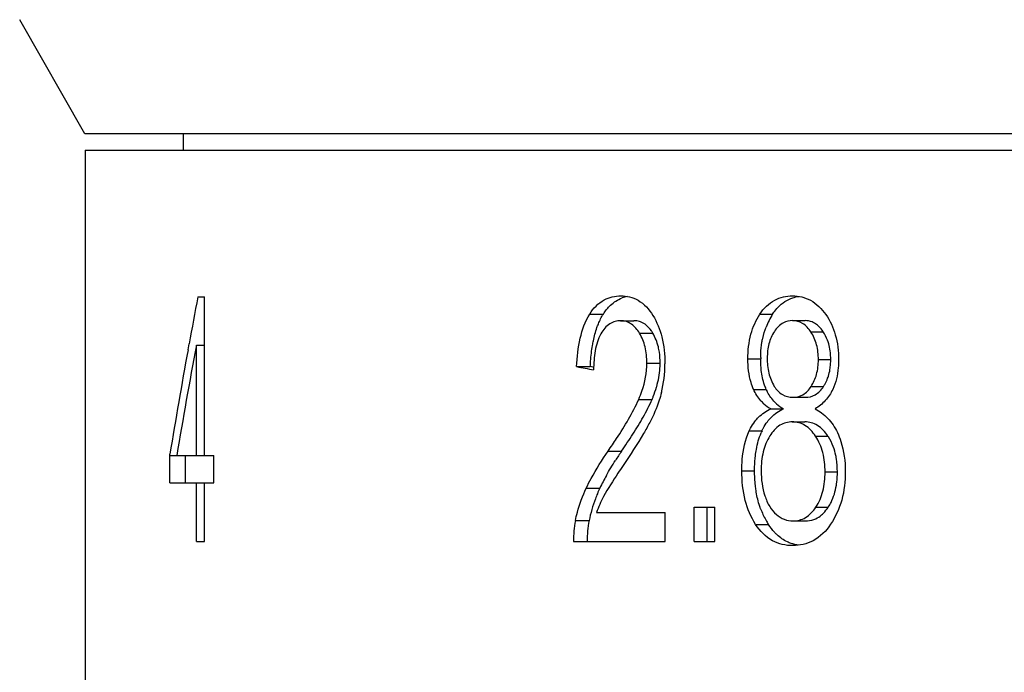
# Model space of a CAD drawing. Header units: millimetres. Extents: x 92 to 5337, y 5 to 495.
# Tile 3 of 9: x 99 to 105, y 36 to 40. Entities that reach past the tile are written whole.
import ezdxf

# ---------------------------------------------------------------- set-up
doc = ezdxf.new("R2010")
doc.units = ezdxf.units.MM
doc.header["$LTSCALE"] = 0.6666
doc.layers.add('02___PRT_ALL_AXES', color=7, linetype='Continuous')

msp = doc.modelspace()

# ---------------------------------------------------------------- linework, layer by layer
at = {"layer": '02___PRT_ALL_AXES', "linetype": 'Continuous'}
for p, q in [((99.1895, 39.3109), (98.7895, 40.0109)), ((136.3934, 39.3109), (99.1895, 39.3109)), ((99.7915, 39.3109), (99.7915, 39.2109)), ((99.1915, 39.2109), (99.1915, 33.2109)), ((99.1915, 39.2109), (136.3915, 39.2109)), ((99.8821, 38.3109), (99.9233, 38.3109)), ((99.9233, 37.3388), (99.9233, 38.3109)), ((102.2855, 38.2057), (102.3689, 38.2057)), ((102.4741, 38.1646), (102.5564, 38.1646)), ((103.3294, 38.2055), (103.4071, 38.2055)), ((103.5296, 38.1656), (103.6063, 38.1656)), ((102.5905, 38.0888), (102.6722, 38.0888)), ((103.6419, 38.096), (103.718, 38.096)), ((99.8219, 37.9869), (99.8285, 38.0234)), ((99.8219, 37.9869), (99.8287, 38.0234)), ((99.873, 37.3388), (99.873, 38.0152)), ((99.873, 38.0152), (99.9233, 38.0152)), ((103.2557, 37.9302), (103.3338, 37.9302)), ((103.6878, 37.9262), (103.7636, 37.9262)), ((102.2053, 37.8832), (102.2891, 37.8831)), ((102.3122, 37.8788), (102.2891, 37.8831)), ((102.636, 37.9047), (102.7175, 37.9047)), ((103.29, 37.7439), (103.368, 37.7439)), ((103.6432, 37.7614), (103.7193, 37.7614)), ((102.5864, 37.6826), (102.6681, 37.6826)), ((103.5309, 37.6949), (103.6076, 37.6949)), ((103.3972, 37.6243), (103.4745, 37.6243)), ((103.5276, 37.5445), (103.6043, 37.5445)), ((103.264, 37.4892), (103.3421, 37.4892)), ((103.6703, 37.4573), (103.7462, 37.4573)), ((99.7095, 37.3388), (99.7106, 37.346)), ((99.7095, 37.17), (99.7095, 37.3388)), ((99.7095, 37.3388), (99.9806, 37.3388)), ((99.8067, 37.17), (99.8067, 37.3388)), ((99.9806, 37.17), (99.9806, 37.3388)), ((102.3984, 37.3655), (102.4811, 37.3655)), ((103.2181, 37.2447), (103.2964, 37.2447)), ((103.7286, 37.2375), (103.8042, 37.2375)), ((99.7095, 37.17), (99.9806, 37.17)), ((99.873, 36.8109), (99.873, 37.17)), ((99.9233, 36.8109), (99.9233, 37.17)), ((102.2642, 37.1383), (102.3477, 37.1383)), ((102.9266, 36.8109), (102.9266, 37.0206)), ((102.9266, 37.0206), (103.0536, 37.0206)), ((103.0065, 36.8109), (103.0065, 37.0206)), ((103.0536, 36.8109), (103.0536, 37.0206)), ((103.6726, 37.0214), (103.7486, 37.0214)), ((102.327, 36.9879), (102.7477, 36.9879)), ((102.7477, 36.8109), (102.7477, 36.9879)), ((102.1976, 36.9391), (102.2814, 36.9391)), ((103.3029, 36.916), (103.3808, 36.916)), ((103.5316, 36.9367), (103.6082, 36.9367)), ((99.873, 36.8109), (99.9233, 36.8109)), ((102.1863, 36.8109), (102.7477, 36.8109)), ((102.9266, 36.8109), (103.0536, 36.8109))]:
    msp.add_line(p, q, dxfattribs=at)
for centre, radius, start, end in [((140.1014, 30.6644), 40.9397, 169.2354, 169.64463), ((102.555, 38.1063), 0.2104, 100.52435, 109.87695), ((103.7912, 37.9607), 0.4554, 147.48808, 158.73134), ((103.4791, 37.9432), 0.2836, 21.00373, 32.60955), ((139.6326, 30.7491), 40.4634, 169.69597, 170.61704), ((140.9795, 30.358), 41.8136, 169.44814, 170.38944), ((104.1331, 37.9279), 0.7993, 179.17497, 179.831), ((109.2515, 75.3283), 38.1023, 259.34295, 259.5022), ((102.0126, 37.8999), 0.7339, 346.09059, 0.05142), ((103.6272, 37.8574), 0.283, 203.65672, 205.39457), ((103.4929, 37.9067), 0.2689, 327.31185, 329.10959), ((101.4178, 38.2453), 1.3711, 330.66815, 335.76929), ((103.523, 37.8446), 0.2537, 228.11311, 240.2687), ((103.6003, 37.8432), 0.2524, 227.94744, 240.13057), ((99.4118, 39.4735), 3.7235, 325.51945, 327.43089), ((103.6851, 37.3288), 0.3787, 154.93747, 156.78472), ((103.4506, 37.2689), 0.3506, 31.43853, 32.50665), ((103.4413, 37.2637), 0.3612, 20.96152, 31.37747), ((104.242, 36.1542), 2.1373, 145.47421, 147.32903), ((103.5481, 36.5682), 1.3289, 150.84022, 154.59605), ((103.2334, 36.7286), 0.976, 155.17697, 157.40044), ((103.2082, 36.7391), 0.9486, 157.4029, 159.40058), ((103.1772, 36.7505), 0.9156, 159.38448, 163.77971), ((103.1243, 36.7659), 0.8605, 163.78151, 168.38989), ((103.825, 37.1936), 0.5239, 200.31054, 208.56457), ((102.7529, 36.8257), 0.5667, 168.45984, 181.50031), ((102.8397, 36.8257), 0.5697, 168.52074, 181.49311), ((103.8012, 37.1809), 0.4969, 208.58771, 212.21159)]:
    msp.add_arc(centre, radius, start, end, dxfattribs=at)
for points, knots in [([(102.2855, 38.2057), (102.3071, 38.2409), (102.3631, 38.2996), (102.4413, 38.3168), (102.4764, 38.317)], [0, 0, 0, 0, 0.5409, 1, 1, 1, 1]), ([(102.3907, 38.2365), (102.3974, 38.2446), (102.4236, 38.2729), (102.4572, 38.2945), (102.4835, 38.3041)], [0, 0, 0, 0, 0.274844, 1, 1, 1, 1]), ([(102.4764, 38.317), (102.4944, 38.317), (102.5313, 38.3129), (102.6064, 38.2829), (102.6503, 38.2342), (102.6729, 38.1973)], [0, 0, 0, 0, 0.225683, 0.458581, 1, 1, 1, 1]), ([(103.3294, 38.2055), (103.352, 38.2405), (103.4107, 38.2994), (103.4913, 38.3168), (103.5283, 38.317)], [0, 0, 0, 0, 0.529913, 1, 1, 1, 1]), ([(103.4389, 38.2461), (103.452, 38.2599), (103.4802, 38.2838), (103.5137, 38.2996), (103.5303, 38.3052)], [0, 0, 0, 0, 0.520684, 1, 1, 1, 1]), ([(103.5283, 38.317), (103.5663, 38.3171), (103.6492, 38.298), (103.7086, 38.2376), (103.7333, 38.2024)], [0, 0, 0, 0, 0.469436, 1, 1, 1, 1]), ([(102.3689, 38.2057), (102.3706, 38.2085), (102.3773, 38.2191), (102.3848, 38.2293), (102.3907, 38.2365)], [0, 0, 0, 0, 0.259532, 1, 1, 1, 1]), ([(103.4071, 38.2055), (103.4095, 38.2092), (103.4192, 38.2235), (103.4301, 38.2369), (103.4389, 38.2461)], [0, 0, 0, 0, 0.260802, 1, 1, 1, 1]), ([(102.2053, 37.8832), (102.208, 37.9415), (102.22, 38.0527), (102.257, 38.1607), (102.2855, 38.2057)], [0, 0, 0, 0, 0.523096, 1, 1, 1, 1]), ([(102.33, 38.123), (102.3326, 38.1305), (102.3434, 38.159), (102.3568, 38.1866), (102.3689, 38.2057)], [0, 0, 0, 0, 0.260206, 1, 1, 1, 1]), ([(102.4741, 38.1646), (102.4628, 38.1646), (102.4398, 38.1619), (102.3933, 38.141), (102.3678, 38.1085), (102.3543, 38.0847)], [0, 0, 0, 0, 0.223669, 0.455371, 1, 1, 1, 1]), ([(102.5905, 38.0888), (102.578, 38.1099), (102.5542, 38.1391), (102.5103, 38.1609), (102.4863, 38.1645), (102.4741, 38.1646)], [0, 0, 0, 0, 0.50626, 0.747426, 1, 1, 1, 1]), ([(102.6016, 38.1556), (102.5981, 38.1571), (102.5836, 38.1623), (102.5681, 38.1645), (102.5564, 38.1646)], [0, 0, 0, 0, 0.243801, 1, 1, 1, 1]), ([(102.6729, 38.1973), (102.6974, 38.1565), (102.7372, 38.0596), (102.7461, 37.9559), (102.7465, 37.9006)], [0, 0, 0, 0, 0.462629, 1, 1, 1, 1]), ([(103.2557, 37.9302), (103.2558, 37.9813), (103.2649, 38.0783), (103.3051, 38.1676), (103.3294, 38.2055)], [0, 0, 0, 0, 0.531442, 1, 1, 1, 1]), ([(103.5296, 38.1656), (103.5104, 38.1656), (103.4642, 38.1551), (103.4323, 38.1197), (103.4178, 38.0983)], [0, 0, 0, 0, 0.425173, 1, 1, 1, 1]), ([(103.6419, 38.096), (103.6284, 38.1161), (103.5976, 38.1524), (103.5509, 38.1653), (103.5296, 38.1656)], [0, 0, 0, 0, 0.531803, 1, 1, 1, 1]), ([(103.7333, 38.2024), (103.7589, 38.1648), (103.8014, 38.0751), (103.8114, 37.9769), (103.8119, 37.9251)], [0, 0, 0, 0, 0.467788, 1, 1, 1, 1]), ([(102.3024, 38.0134), (102.304, 38.0229), (102.311, 38.06), (102.3207, 38.0965), (102.33, 38.123)], [0, 0, 0, 0, 0.255233, 1, 1, 1, 1]), ([(102.6722, 38.0888), (102.6694, 38.0936), (102.6581, 38.1112), (102.644, 38.1273), (102.632, 38.1372)], [0, 0, 0, 0, 0.260631, 1, 1, 1, 1]), ([(103.3415, 38.0322), (103.3429, 38.0404), (103.3488, 38.0722), (103.358, 38.1035), (103.3668, 38.1259)], [0, 0, 0, 0, 0.256769, 1, 1, 1, 1]), ([(103.6859, 38.1341), (103.6831, 38.1366), (103.6719, 38.1461), (103.659, 38.1535), (103.6489, 38.1574)], [0, 0, 0, 0, 0.260441, 1, 1, 1, 1]), ([(103.718, 38.096), (103.7155, 38.0996), (103.706, 38.1132), (103.695, 38.1259), (103.6859, 38.1341)], [0, 0, 0, 0, 0.262679, 1, 1, 1, 1]), ([(102.3543, 38.0847), (102.3361, 38.053), (102.3145, 37.9785), (102.3095, 37.9028), (102.3094, 37.8637)], [0, 0, 0, 0, 0.483921, 1, 1, 1, 1]), ([(102.636, 37.9047), (102.6359, 37.9381), (102.6302, 38.0025), (102.6058, 38.0626), (102.5905, 38.0888)], [0, 0, 0, 0, 0.524158, 1, 1, 1, 1]), ([(102.7126, 37.9727), (102.711, 37.9834), (102.7031, 38.0238), (102.6874, 38.0627), (102.6722, 38.0888)], [0, 0, 0, 0, 0.265149, 1, 1, 1, 1]), ([(103.4178, 38.0983), (103.4029, 38.0756), (103.3796, 38.0227), (103.3742, 37.9657), (103.3739, 37.9364)], [0, 0, 0, 0, 0.480708, 1, 1, 1, 1]), ([(103.6878, 37.9262), (103.6878, 37.9569), (103.6821, 38.0167), (103.6574, 38.0719), (103.6419, 38.096)], [0, 0, 0, 0, 0.517618, 1, 1, 1, 1]), ([(103.7636, 37.9262), (103.7636, 37.9365), (103.7624, 37.9767), (103.7545, 38.0169), (103.7438, 38.0448)], [0, 0, 0, 0, 0.25693, 1, 1, 1, 1]), ([(102.2891, 37.8832), (102.2896, 37.8942), (102.2921, 37.9378), (102.297, 37.9813), (102.3024, 38.0134)], [0, 0, 0, 0, 0.252198, 1, 1, 1, 1]), ([(103.3339, 37.9394), (103.334, 37.9474), (103.3349, 37.9784), (103.3379, 38.0094), (103.3415, 38.0322)], [0, 0, 0, 0, 0.257438, 1, 1, 1, 1]), ([(103.29, 37.7439), (103.2839, 37.7574), (103.2621, 37.8173), (103.2557, 37.8817), (103.2557, 37.9302)], [0, 0, 0, 0, 0.235002, 1, 1, 1, 1]), ([(103.3378, 37.8596), (103.3371, 37.8654), (103.3347, 37.8888), (103.3338, 37.9124), (103.3338, 37.9302)], [0, 0, 0, 0, 0.244293, 1, 1, 1, 1]), ([(103.3739, 37.9364), (103.3738, 37.9051), (103.3785, 37.8442), (103.4017, 37.787), (103.4171, 37.7622)], [0, 0, 0, 0, 0.516684, 1, 1, 1, 1]), ([(103.6432, 37.7614), (103.6579, 37.7841), (103.6818, 37.8376), (103.6876, 37.8957), (103.6878, 37.9262)], [0, 0, 0, 0, 0.469797, 1, 1, 1, 1]), ([(103.7589, 37.8662), (103.7597, 37.8709), (103.7624, 37.8908), (103.7635, 37.9109), (103.7636, 37.9262)], [0, 0, 0, 0, 0.239321, 1, 1, 1, 1]), ([(103.8119, 37.9251), (103.812, 37.9087), (103.8095, 37.8466), (103.795, 37.7843), (103.7756, 37.743)], [0, 0, 0, 0, 0.264879, 1, 1, 1, 1]), ([(102.5864, 37.6826), (102.5935, 37.6994), (102.6207, 37.7703), (102.636, 37.8467), (102.636, 37.9047)], [0, 0, 0, 0, 0.238744, 1, 1, 1, 1]), ([(102.7117, 37.8316), (102.7145, 37.8497), (102.717, 37.874), (102.7175, 37.8985), (102.7175, 37.9047)], [0, 0, 0, 0, 0.746528, 1, 1, 1, 1]), ([(103.7444, 37.8114), (103.746, 37.8157), (103.7523, 37.8336), (103.7566, 37.8521), (103.7589, 37.8662)], [0, 0, 0, 0, 0.24523, 1, 1, 1, 1]), ([(102.6947, 37.7567), (102.6965, 37.7627), (102.7034, 37.7874), (102.7087, 37.8125), (102.7117, 37.8316)], [0, 0, 0, 0, 0.245447, 1, 1, 1, 1]), ([(103.368, 37.7439), (103.3641, 37.7526), (103.3494, 37.7898), (103.3413, 37.8294), (103.3378, 37.8596)], [0, 0, 0, 0, 0.238928, 1, 1, 1, 1]), ([(103.7237, 37.7686), (103.7257, 37.7719), (103.7335, 37.7857), (103.7401, 37.8002), (103.7444, 37.8114)], [0, 0, 0, 0, 0.242839, 1, 1, 1, 1]), ([(102.6681, 37.6826), (102.6706, 37.6886), (102.6805, 37.7129), (102.6891, 37.7377), (102.6947, 37.7567)], [0, 0, 0, 0, 0.24658, 1, 1, 1, 1]), ([(103.3536, 37.6557), (103.3473, 37.6614), (103.3214, 37.687), (103.3013, 37.7184), (103.29, 37.7439)], [0, 0, 0, 0, 0.234107, 1, 1, 1, 1]), ([(103.4171, 37.7622), (103.4297, 37.7423), (103.4618, 37.7068), (103.5088, 37.6949), (103.5309, 37.6949)], [0, 0, 0, 0, 0.514653, 1, 1, 1, 1]), ([(103.5309, 37.6949), (103.5519, 37.6948), (103.5983, 37.7062), (103.6299, 37.7413), (103.6432, 37.7614)], [0, 0, 0, 0, 0.465233, 1, 1, 1, 1]), ([(103.6076, 37.6949), (103.6284, 37.6948), (103.6746, 37.7063), (103.706, 37.7414), (103.7193, 37.7614)], [0, 0, 0, 0, 0.46465, 1, 1, 1, 1]), ([(103.7756, 37.743), (103.764, 37.7184), (103.7336, 37.6724), (103.6905, 37.6379), (103.6671, 37.6243)], [0, 0, 0, 0, 0.501411, 1, 1, 1, 1]), ([(102.3984, 37.3655), (102.416, 37.3911), (102.4589, 37.4551), (102.525, 37.5589), (102.5674, 37.6407), (102.5864, 37.6826)], [0, 0, 0, 0, 0.252483, 0.626257, 1, 1, 1, 1]), ([(102.725, 37.7235), (102.721, 37.7077), (102.7026, 37.6446), (102.6763, 37.584), (102.6534, 37.5402)], [0, 0, 0, 0, 0.248005, 1, 1, 1, 1]), ([(103.4312, 37.6558), (103.4253, 37.661), (103.4015, 37.6845), (103.3825, 37.7129), (103.3716, 37.736)], [0, 0, 0, 0, 0.235281, 1, 1, 1, 1]), ([(103.2988, 37.5475), (103.3056, 37.5563), (103.3331, 37.588), (103.3689, 37.6123), (103.3972, 37.6243)], [0, 0, 0, 0, 0.265849, 1, 1, 1, 1]), ([(103.3753, 37.5456), (103.3821, 37.5547), (103.4097, 37.5871), (103.4459, 37.6121), (103.4745, 37.6243)], [0, 0, 0, 0, 0.266726, 1, 1, 1, 1]), ([(103.6671, 37.6243), (103.6955, 37.6098), (103.7511, 37.5688), (103.7891, 37.5112), (103.8044, 37.4788)], [0, 0, 0, 0, 0.471371, 1, 1, 1, 1]), ([(102.6534, 37.5402), (102.6413, 37.5177), (102.5904, 37.4277), (102.5339, 37.341), (102.4903, 37.2765)], [0, 0, 0, 0, 0.246623, 1, 1, 1, 1]), ([(103.264, 37.4892), (103.2664, 37.4947), (103.2764, 37.515), (103.2886, 37.5343), (103.2988, 37.5475)], [0, 0, 0, 0, 0.262277, 1, 1, 1, 1]), ([(103.3421, 37.4892), (103.3444, 37.4945), (103.354, 37.5141), (103.3656, 37.5327), (103.3753, 37.5456)], [0, 0, 0, 0, 0.261974, 1, 1, 1, 1]), ([(103.5276, 37.5445), (103.5015, 37.5445), (103.4436, 37.5289), (103.4065, 37.4835), (103.39, 37.4586)], [0, 0, 0, 0, 0.46674, 1, 1, 1, 1]), ([(103.6703, 37.4573), (103.6531, 37.4827), (103.6136, 37.5281), (103.5546, 37.5442), (103.5276, 37.5445)], [0, 0, 0, 0, 0.532596, 1, 1, 1, 1]), ([(103.7462, 37.4573), (103.7291, 37.4827), (103.6899, 37.528), (103.6311, 37.5442), (103.6043, 37.5445)], [0, 0, 0, 0, 0.533178, 1, 1, 1, 1]), ([(103.2181, 37.2447), (103.2181, 37.2676), (103.2211, 37.3507), (103.2383, 37.4346), (103.264, 37.4892)], [0, 0, 0, 0, 0.275265, 1, 1, 1, 1]), ([(103.3016, 37.3374), (103.3031, 37.3503), (103.3102, 37.3982), (103.3231, 37.4455), (103.3371, 37.4781)], [0, 0, 0, 0, 0.268063, 1, 1, 1, 1]), ([(103.39, 37.4586), (103.3714, 37.4289), (103.343, 37.3583), (103.3366, 37.2832), (103.3364, 37.2437)], [0, 0, 0, 0, 0.470138, 1, 1, 1, 1]), ([(103.7286, 37.2375), (103.7286, 37.2772), (103.7217, 37.3545), (103.6903, 37.4261), (103.6703, 37.4573)], [0, 0, 0, 0, 0.517449, 1, 1, 1, 1]), ([(103.8044, 37.4788), (103.8127, 37.4614), (103.8425, 37.385), (103.8524, 37.302), (103.8525, 37.2396)], [0, 0, 0, 0, 0.23656, 1, 1, 1, 1]), ([(103.7984, 37.3179), (103.7974, 37.3244), (103.7928, 37.3499), (103.7855, 37.3749), (103.7786, 37.3929)], [0, 0, 0, 0, 0.25473, 1, 1, 1, 1]), ([(102.2642, 37.1383), (102.2735, 37.1579), (102.3135, 37.2364), (102.3607, 37.311), (102.3984, 37.3655)], [0, 0, 0, 0, 0.247029, 1, 1, 1, 1]), ([(103.2964, 37.2447), (103.2964, 37.2527), (103.2968, 37.2836), (103.2989, 37.3146), (103.3016, 37.3374)], [0, 0, 0, 0, 0.257702, 1, 1, 1, 1]), ([(102.4903, 37.2765), (102.4797, 37.2608), (102.4379, 37.1989), (102.3977, 37.1359), (102.3702, 37.0874)], [0, 0, 0, 0, 0.253936, 1, 1, 1, 1]), ([(103.3029, 36.916), (103.2743, 36.961), (103.2285, 37.0683), (103.2185, 37.1837), (103.2181, 37.2447)], [0, 0, 0, 0, 0.466256, 1, 1, 1, 1]), ([(103.3052, 37.124), (103.3037, 37.1338), (103.2986, 37.1738), (103.2966, 37.2142), (103.2964, 37.2447)], [0, 0, 0, 0, 0.24459, 1, 1, 1, 1]), ([(103.6726, 37.0214), (103.692, 37.0511), (103.7217, 37.122), (103.7285, 37.1978), (103.7286, 37.2375)], [0, 0, 0, 0, 0.471529, 1, 1, 1, 1]), ([(103.8525, 37.2396), (103.8523, 37.1809), (103.8413, 37.0665), (103.7927, 36.9618), (103.7628, 36.9163)], [0, 0, 0, 0, 0.518489, 1, 1, 1, 1]), ([(103.7981, 37.1556), (103.7992, 37.1621), (103.8028, 37.1893), (103.8041, 37.2167), (103.8042, 37.2375)], [0, 0, 0, 0, 0.240207, 1, 1, 1, 1]), ([(102.1976, 36.9391), (102.2011, 36.9561), (102.2174, 37.0243), (102.242, 37.0905), (102.2642, 37.1383)], [0, 0, 0, 0, 0.248417, 1, 1, 1, 1]), ([(103.7486, 37.0214), (103.7547, 37.0308), (103.7784, 37.0725), (103.7924, 37.1195), (103.7981, 37.1556)], [0, 0, 0, 0, 0.235401, 1, 1, 1, 1]), ([(103.3337, 37.0118), (103.3304, 37.0205), (103.3179, 37.0571), (103.3095, 37.095), (103.3052, 37.124)], [0, 0, 0, 0, 0.241097, 1, 1, 1, 1]), ([(103.3596, 37.0912), (103.367, 37.0681), (103.3848, 37.0258), (103.4144, 36.9904), (103.4303, 36.9766)], [0, 0, 0, 0, 0.535803, 1, 1, 1, 1]), ([(103.5316, 36.9367), (103.5581, 36.9366), (103.6165, 36.9516), (103.6556, 36.9963), (103.6726, 37.0214)], [0, 0, 0, 0, 0.466322, 1, 1, 1, 1]), ([(103.7072, 36.9735), (103.711, 36.9768), (103.7264, 36.9914), (103.7396, 37.0081), (103.7486, 37.0214)], [0, 0, 0, 0, 0.240263, 1, 1, 1, 1]), ([(103.4303, 36.9766), (103.4448, 36.9644), (103.4763, 36.9436), (103.5136, 36.9369), (103.5316, 36.9367)], [0, 0, 0, 0, 0.514234, 1, 1, 1, 1]), ([(103.6592, 36.9452), (103.6634, 36.9467), (103.6807, 36.9536), (103.6965, 36.9642), (103.7072, 36.9735)], [0, 0, 0, 0, 0.241267, 1, 1, 1, 1]), ([(103.5303, 36.7853), (103.4876, 36.7851), (103.3942, 36.8061), (103.3291, 36.8759), (103.3029, 36.916)], [0, 0, 0, 0, 0.470973, 1, 1, 1, 1]), ([(103.4343, 36.8516), (103.4294, 36.8562), (103.4095, 36.8759), (103.3923, 36.8982), (103.3808, 36.916)], [0, 0, 0, 0, 0.239915, 1, 1, 1, 1]), ([(103.7628, 36.9163), (103.7357, 36.8755), (103.6673, 36.8068), (103.5732, 36.7855), (103.5303, 36.7853)], [0, 0, 0, 0, 0.532573, 1, 1, 1, 1]), ([(103.52, 36.7993), (103.5124, 36.8019), (103.4811, 36.8145), (103.453, 36.8343), (103.4343, 36.8516)], [0, 0, 0, 0, 0.241206, 1, 1, 1, 1])]:
    msp.add_open_spline(points, degree=3, knots=knots, dxfattribs=at)
for points in [[(103.5303, 38.3052), (103.5424, 38.3091), (103.5548, 38.3121), (103.5674, 38.314)], [(103.6489, 38.1574), (103.6354, 38.1626), (103.6207, 38.1654), (103.6063, 38.1656)], [(102.632, 38.1372), (102.6229, 38.1447), (102.6126, 38.1511), (102.6016, 38.1556)], [(102.7175, 37.9047), (102.7174, 37.9274), (102.716, 37.9502), (102.7126, 37.9727)], [(102.5497, 37.4691), (102.5717, 37.5034), (102.5931, 37.5382), (102.6131, 37.5737)], [(103.8042, 37.2375), (103.8042, 37.2644), (103.8025, 37.2914), (103.7984, 37.3179)], [(102.3876, 37.2157), (102.405, 37.247), (102.4235, 37.2777), (102.4429, 37.3079)], [(103.3364, 37.2437), (103.3365, 37.1923), (103.3442, 37.1403), (103.3596, 37.0912)], [(102.3702, 37.0874), (102.3532, 37.0555), (102.3388, 37.022), (102.327, 36.9879)], [(103.6082, 36.9367), (103.6255, 36.9367), (103.6429, 36.9395), (103.6592, 36.9452)], [(103.5672, 36.7879), (103.5512, 36.7902), (103.5353, 36.794), (103.52, 36.7993)]]:
    msp.add_open_spline(points, degree=3, dxfattribs=at)

doc.saveas('drawing.dxf')
